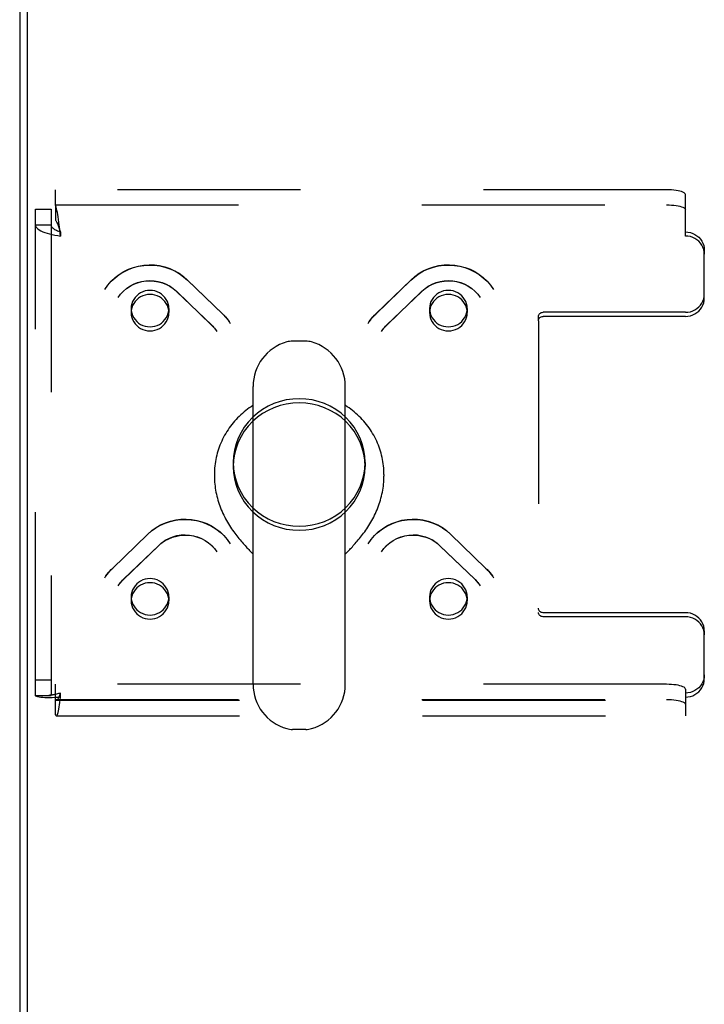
# Model space of a CAD drawing. Header units: inches. Extents: x 0 to 221, y 0 to 143.
# Tile 219 of 256: x 37.2 to 41.74, y 123.27 to 129.8. Entities that reach past the tile are written whole.
import ezdxf

# ---------------------------------------------------------------- set-up
doc = ezdxf.new("R2010")
doc.units = ezdxf.units.IN
doc.header["$LTSCALE"] = 12.142857
doc.header["$MEASUREMENT"] = 0
doc.linetypes.add('HIDDEN', pattern=[0.2, 0.1, -0.1])
doc.layers.get('0').update_dxf_attribs({"linetype": 'CONTINUOUS'})
doc.layers.add('DEFAULT_2', color=8, linetype='HIDDEN')

msp = doc.modelspace()

# ---------------------------------------------------------------- linework, layer by layer
at = {"color": 7, "linetype": 'Continuous'}
for p, q in [((37.2492, 117.9323), (37.2492, 135.6919)), ((39.0949, 127.6643), (39.0075, 127.6643)), ((38.7452, 125.3894), (38.7452, 127.3643)), ((39.3572, 125.3894), (39.3572, 127.3643)), ((38.4887, 126.7803), (38.4887, 126.7701)), ((39.6137, 126.7803), (39.6137, 126.7701)), ((39.3572, 126.252), (39.3755, 126.2711)), ((39.3755, 126.2711), (39.3863, 126.2824)), ((39.0949, 125.0893), (39.0075, 125.0893))]:
    msp.add_line(p, q, dxfattribs=at)
at = {"color": 3, "linetype": 'Continuous'}
msp.add_line((37.1972, 135.5799), (37.1972, 118.0319), dxfattribs=at)
at = {"color": 7, "linetype": 'Continuous'}
for points in [[(38.7452, 127.2382), (38.7444, 127.2377), (38.7321, 127.2297), (38.7201, 127.2215), (38.7083, 127.2129), (38.6968, 127.204), (38.6854, 127.1949), (38.6744, 127.1855), (38.6636, 127.1757), (38.653, 127.1658), (38.6428, 127.1555), (38.6328, 127.145), (38.6231, 127.1343), (38.6137, 127.1233), (38.6046, 127.1121), (38.5958, 127.1006), (38.5873, 127.089), (38.5792, 127.0771), (38.5713, 127.065), (38.5638, 127.0527), (38.5566, 127.0403), (38.5498, 127.0276), (38.5433, 127.0148), (38.5372, 127.0019), (38.5314, 126.9888), (38.5259, 126.9755), (38.5209, 126.9621), (38.5161, 126.9486), (38.5118, 126.935), (38.5078, 126.9213), (38.5042, 126.9075), (38.501, 126.8936), (38.4981, 126.8796), (38.4956, 126.8655), (38.4935, 126.8514), (38.4918, 126.8372), (38.4904, 126.8231), (38.4895, 126.8088), (38.4889, 126.7946), (38.4887, 126.7803)], [(39.6137, 126.7803), (39.6135, 126.7946), (39.613, 126.8088), (39.612, 126.823), (39.6107, 126.8372), (39.6089, 126.8514), (39.6068, 126.8655), (39.6043, 126.8795), (39.6015, 126.8935), (39.5983, 126.9074), (39.5946, 126.9212), (39.5907, 126.935), (39.5863, 126.9486), (39.5816, 126.9621), (39.5765, 126.9755), (39.5711, 126.9887), (39.5653, 127.0018), (39.5591, 127.0148), (39.5527, 127.0276), (39.5458, 127.0402), (39.5386, 127.0527), (39.5311, 127.065), (39.5233, 127.0771), (39.5151, 127.0889), (39.5066, 127.1006), (39.4979, 127.1121), (39.4887, 127.1233), (39.4793, 127.1343), (39.4696, 127.145), (39.4597, 127.1555), (39.4494, 127.1658), (39.4389, 127.1758), (39.428, 127.1855), (39.417, 127.1949), (39.4057, 127.2041), (39.3941, 127.2129), (39.3823, 127.2215), (39.3703, 127.2297), (39.358, 127.2377), (39.3572, 127.2382)], [(38.4887, 126.7701), (38.4889, 126.7568), (38.4894, 126.7434), (38.4902, 126.73), (38.4914, 126.7166), (38.4929, 126.7032), (38.4947, 126.6898), (38.4968, 126.6764), (38.4993, 126.6631), (38.502, 126.6498), (38.5051, 126.6366), (38.5085, 126.6234), (38.5122, 126.6103), (38.5161, 126.5973), (38.5204, 126.5844), (38.5249, 126.5717), (38.5296, 126.559), (38.5347, 126.5465), (38.5399, 126.5341), (38.5454, 126.5219), (38.5511, 126.5099), (38.5571, 126.498), (38.5631, 126.4864), (38.5694, 126.4749), (38.5758, 126.4636), (38.5824, 126.4525), (38.5891, 126.4417), (38.5959, 126.4311), (38.6028, 126.4207), (38.6097, 126.4105), (38.6167, 126.4006), (38.6238, 126.3909), (38.6309, 126.3815), (38.6379, 126.3723), (38.645, 126.3634), (38.652, 126.3547), (38.6589, 126.3463), (38.6658, 126.3381), (38.6726, 126.3303), (38.6793, 126.3226), (38.6858, 126.3153), (38.6923, 126.3082), (38.6985, 126.3013), (38.7046, 126.2948), (38.7105, 126.2885), (38.7162, 126.2824), (38.7217, 126.2766), (38.7452, 126.252)], [(39.3863, 126.2824), (39.392, 126.2885), (39.3979, 126.2948), (39.404, 126.3014), (39.4102, 126.3082), (39.4166, 126.3153), (39.4232, 126.3227), (39.4299, 126.3303), (39.4366, 126.3382), (39.4435, 126.3463), (39.4505, 126.3547), (39.4575, 126.3634), (39.4645, 126.3723), (39.4716, 126.3815), (39.4787, 126.3909), (39.4857, 126.4006), (39.4927, 126.4105), (39.4997, 126.4207), (39.5066, 126.4311), (39.5134, 126.4417), (39.5201, 126.4526), (39.5266, 126.4637), (39.533, 126.4749), (39.5393, 126.4864), (39.5454, 126.4981), (39.5513, 126.5099), (39.557, 126.522), (39.5625, 126.5342), (39.5678, 126.5465), (39.5728, 126.559), (39.5776, 126.5717), (39.5821, 126.5845), (39.5863, 126.5974), (39.5903, 126.6103), (39.594, 126.6234), (39.5973, 126.6366), (39.6004, 126.6498), (39.6032, 126.6631), (39.6056, 126.6765), (39.6078, 126.6898), (39.6096, 126.7032), (39.6111, 126.7166), (39.6122, 126.73), (39.6131, 126.7434), (39.6136, 126.7568), (39.6137, 126.7701)]]:
    msp.add_lwpolyline(points, dxfattribs=at)
for centre, radius, start, end in [((39.0512, 127.3643), 0.306, 105.63034, 180), ((39.0075, 127.5206), 0.1437, 90, 105.63034), ((39.0949, 127.5206), 0.1437, 74.36966, 90), ((39.0512, 127.3643), 0.306, 0, 74.36966), ((39.0512, 125.3893), 0.306, 180, 254.36966), ((39.0512, 125.3893), 0.306, 285.63034, 360), ((39.0075, 125.2331), 0.1437, 254.36966, 270), ((39.0949, 125.2331), 0.1437, 270, 285.63034)]:
    msp.add_arc(centre, radius, start, end, dxfattribs=at)
at = {"layer": 'DEFAULT_2', "color": 8, "linetype": 'HIDDEN'}
for p, q in [((37.4352, 128.5665), (37.4352, 128.6688)), ((41.4887, 128.6688), (37.4352, 128.6688)), ((41.6137, 128.3619), (41.6137, 128.6365)), ((37.3012, 125.3152), (37.3012, 128.5394)), ((37.3012, 128.5394), (37.4052, 128.5394)), ((37.4052, 128.5394), (37.4052, 125.3152)), ((37.4352, 128.5684), (41.4887, 128.5684)), ((37.4352, 128.5665), (37.4352, 128.466)), ((37.3012, 128.437), (37.4052, 128.437)), ((37.4627, 128.4051), (37.4588, 128.4362)), ((37.4659, 128.3958), (37.4588, 128.4169)), ((37.4659, 128.3803), (37.4627, 128.4051)), ((37.4682, 128.3888), (37.4659, 128.3958)), ((37.4682, 128.3888), (37.4682, 128.3619)), ((37.4682, 128.3619), (37.4659, 128.3803)), ((41.7387, 128.2681), (41.7387, 128.2412)), ((41.7387, 127.9497), (41.7387, 128.2412)), ((38.3091, 128.0714), (38.5421, 127.8464)), ((38.3108, 128.0694), (38.5437, 127.8444)), ((39.5587, 127.8444), (39.7917, 128.0694)), ((39.5603, 127.8464), (39.7933, 128.0714)), ((38.2369, 127.9966), (38.4698, 127.7716)), ((38.2385, 127.9947), (38.4714, 127.7696)), ((39.631, 127.7696), (39.864, 127.9947)), ((39.6326, 127.7716), (39.8655, 127.9966)), ((37.9367, 127.8806), (37.9367, 127.8537)), ((38.1867, 127.8806), (38.1867, 127.8537)), ((39.9158, 127.8806), (39.9158, 127.8537)), ((40.1658, 127.8806), (40.1658, 127.8537)), ((40.6387, 127.8), (40.6387, 127.8269)), ((40.6387, 127.8), (40.6387, 125.8657)), ((41.6137, 127.8559), (40.6687, 127.8559)), ((41.6137, 127.829), (40.6687, 127.829)), ((38.6137, 126.8598), (38.6137, 126.8329)), ((39.4887, 126.8598), (39.4887, 126.8329)), ((37.8126, 126.1577), (38.0455, 126.3827)), ((37.8142, 126.1597), (38.0471, 126.3847)), ((40.0553, 126.3847), (40.2883, 126.1597)), ((40.0569, 126.3827), (40.2899, 126.1577)), ((37.8849, 126.083), (38.1178, 126.308)), ((37.8864, 126.0849), (38.1194, 126.3099)), ((39.9831, 126.3099), (40.216, 126.0849)), ((39.9846, 126.308), (40.2176, 126.083)), ((37.9367, 125.9689), (37.9367, 125.942)), ((38.1867, 125.9689), (38.1867, 125.942)), ((39.9158, 125.9689), (39.9158, 125.942)), ((40.1658, 125.9689), (40.1658, 125.942)), ((41.6137, 125.8637), (40.6687, 125.8637)), ((41.6137, 125.8368), (40.6687, 125.8368)), ((41.7387, 125.7429), (41.7387, 125.716)), ((41.7387, 125.4245), (41.7387, 125.716)), ((37.3012, 125.4175), (37.4052, 125.4175)), ((37.4352, 125.1857), (37.4352, 125.3885)), ((41.4887, 125.3885), (37.4352, 125.3885)), ((37.4237, 125.3196), (37.4149, 125.3179)), ((37.4682, 125.3038), (37.4682, 125.3307)), ((41.6137, 125.3562), (41.6137, 125.3038)), ((37.3012, 125.3152), (37.4052, 125.3152)), ((37.4352, 125.2881), (41.4887, 125.2881)), ((37.4407, 125.284), (41.6137, 125.284)), ((41.6137, 125.3038), (41.6137, 125.18)), ((37.4407, 125.18), (41.6137, 125.18))]:
    msp.add_line(p, q, dxfattribs=at)
for points in [[(41.6137, 128.6365), (41.6126, 128.6407), (41.6095, 128.6448), (41.6042, 128.6488), (41.597, 128.6526), (41.5879, 128.6562), (41.5771, 128.6593), (41.5648, 128.6621), (41.5512, 128.6645), (41.5365, 128.6664), (41.5211, 128.6677), (41.5052, 128.6685), (41.4887, 128.6688)], [(37.4588, 128.4362), (37.4564, 128.4544), (37.4541, 128.4719), (37.4517, 128.4886), (37.4494, 128.5043), (37.447, 128.5187), (37.4446, 128.5317), (37.4423, 128.5431), (37.4399, 128.5528), (37.4376, 128.5606), (37.4352, 128.5665)], [(41.4887, 128.5684), (41.5052, 128.5681), (41.5211, 128.5673), (41.5365, 128.5659), (41.5512, 128.564), (41.5648, 128.5617), (41.5771, 128.5589), (41.5879, 128.5557), (41.597, 128.5522), (41.6042, 128.5484), (41.6095, 128.5444), (41.6126, 128.5403), (41.6137, 128.536)], [(37.4588, 128.4169), (37.4564, 128.4237), (37.4541, 128.4303), (37.4517, 128.4366), (37.4494, 128.4426), (37.447, 128.448), (37.4446, 128.4529), (37.4423, 128.4572), (37.4399, 128.4608), (37.4376, 128.4638), (37.4352, 128.466)], [(37.3012, 128.437), (37.3023, 128.4299), (37.3054, 128.4229), (37.3106, 128.4159), (37.3178, 128.4092), (37.3268, 128.4026), (37.3377, 128.3964), (37.3501, 128.3905), (37.3641, 128.385), (37.3794, 128.3799), (37.3958, 128.3753), (37.4131, 128.3712), (37.4311, 128.3676), (37.4495, 128.3645), (37.4682, 128.3619)], [(37.4052, 128.437), (37.4056, 128.4329), (37.4068, 128.4288), (37.4088, 128.4248), (37.4115, 128.4208), (37.4149, 128.417), (37.419, 128.4132), (37.4237, 128.4096), (37.4289, 128.4061), (37.4347, 128.4027), (37.4409, 128.3996), (37.4474, 128.3966), (37.4542, 128.3938), (37.4612, 128.3912), (37.4682, 128.3888)], [(41.6137, 128.3888), (41.6302, 128.3878), (41.6461, 128.3847), (41.6615, 128.3796), (41.6762, 128.3727), (41.6898, 128.3639), (41.7021, 128.3535), (41.7129, 128.3416), (41.722, 128.3285), (41.7292, 128.3143), (41.7345, 128.2994), (41.7376, 128.284), (41.7387, 128.2681)], [(41.7387, 128.2412), (41.7376, 128.2571), (41.7345, 128.2724), (41.7292, 128.2874), (41.722, 128.3016), (41.7129, 128.3147), (41.7021, 128.3266), (41.6898, 128.337), (41.6762, 128.3457), (41.6615, 128.3527), (41.6461, 128.3578), (41.6302, 128.3609), (41.6137, 128.3619)], [(37.762, 128.0075), (37.782, 128.0357), (37.8047, 128.0619), (37.8301, 128.0859), (37.8578, 128.1073), (37.8876, 128.1258), (37.919, 128.1414), (37.9519, 128.1538), (37.9858, 128.1629), (38.0205, 128.1687), (38.0556, 128.171), (38.0907, 128.1699), (38.1255, 128.1653), (38.1596, 128.1574), (38.1927, 128.1462), (38.2246, 128.1318), (38.2548, 128.1145), (38.283, 128.0942), (38.3091, 128.0714)], [(37.762, 128.0075), (37.7819, 128.0356), (37.8047, 128.0616), (37.8301, 128.0852), (37.8578, 128.1063), (37.8875, 128.1245), (37.919, 128.1398), (37.952, 128.152), (37.986, 128.1609), (38.0207, 128.1666), (38.0559, 128.1688), (38.0912, 128.1677), (38.1261, 128.1631), (38.1605, 128.1553), (38.1938, 128.1441), (38.2258, 128.1298), (38.2562, 128.1124), (38.2846, 128.0922), (38.3108, 128.0694)], [(39.7917, 128.0694), (39.8178, 128.0922), (39.8462, 128.1124), (39.8766, 128.1298), (39.9086, 128.1441), (39.9419, 128.1552), (39.9761, 128.1631), (40.0111, 128.1677), (40.0463, 128.1688), (40.0815, 128.1666), (40.1163, 128.161), (40.1503, 128.152), (40.1833, 128.1399), (40.2148, 128.1246), (40.2446, 128.1063), (40.2723, 128.0852), (40.2977, 128.0616), (40.3205, 128.0356), (40.3405, 128.0075)], [(39.7933, 128.0714), (39.8195, 128.0943), (39.8479, 128.1146), (39.8784, 128.1321), (39.9104, 128.1465), (39.9438, 128.1577), (39.9781, 128.1655), (40.013, 128.17), (40.0482, 128.171), (40.0833, 128.1685), (40.1179, 128.1627), (40.1517, 128.1535), (40.1844, 128.141), (40.2156, 128.1254), (40.2451, 128.1069), (40.2726, 128.0856), (40.2978, 128.0618), (40.3205, 128.0357), (40.3405, 128.0075)], [(37.8506, 127.953), (37.8667, 127.9752), (37.8853, 127.9955), (37.906, 128.0137), (37.9288, 128.0295), (37.9532, 128.0427), (37.979, 128.0532), (38.0058, 128.0608), (38.0333, 128.0655), (38.0612, 128.0671), (38.089, 128.0656), (38.1165, 128.0611), (38.1433, 128.0536), (38.169, 128.0433), (38.1934, 128.0302), (38.2161, 128.0146), (38.2369, 127.9966)], [(37.8506, 127.953), (37.8668, 127.9752), (37.8856, 127.9953), (37.9065, 128.0132), (37.9294, 128.0287), (37.9539, 128.0416), (37.9798, 128.0517), (38.0067, 128.0591), (38.0342, 128.0635), (38.0621, 128.0649), (38.0899, 128.0634), (38.1175, 128.0589), (38.1443, 128.0515), (38.1702, 128.0412), (38.1947, 128.0282), (38.2176, 128.0126), (38.2385, 127.9947)], [(39.864, 127.9947), (39.8849, 128.0126), (39.9077, 128.0282), (39.9322, 128.0412), (39.958, 128.0514), (39.9848, 128.0589), (40.0123, 128.0634), (40.0402, 128.0649), (40.0681, 128.0635), (40.0956, 128.0591), (40.1225, 128.0518), (40.1484, 128.0416), (40.1729, 128.0288), (40.1959, 128.0133), (40.2168, 127.9953), (40.2356, 127.9752), (40.2518, 127.953)], [(39.8655, 127.9966), (39.8864, 128.0146), (39.9092, 128.0303), (39.9337, 128.0434), (39.9596, 128.0537), (39.9865, 128.0612), (40.014, 128.0656), (40.0419, 128.0671), (40.0698, 128.0654), (40.0972, 128.0607), (40.124, 128.053), (40.1497, 128.0425), (40.174, 128.0293), (40.1966, 128.0135), (40.2173, 127.9954), (40.2358, 127.9751), (40.2518, 127.953)], [(38.0617, 128.0013), (38.0453, 128.0003), (38.0293, 127.9972), (38.0138, 127.9921), (37.9992, 127.9851), (37.9856, 127.9764), (37.9733, 127.966), (37.9625, 127.9541), (37.9534, 127.941), (37.9462, 127.9268), (37.9409, 127.9118), (37.9377, 127.8963), (37.9367, 127.8806)], [(38.15, 127.966), (38.1378, 127.9764), (38.1242, 127.9851), (38.1095, 127.9921), (38.094, 127.9972), (38.078, 128.0003), (38.0617, 128.0013)], [(40.0408, 128.0013), (40.0245, 128.0003), (40.0084, 127.9972), (39.9929, 127.9921), (39.9783, 127.9851), (39.9647, 127.9764), (39.9524, 127.966)], [(40.1658, 127.8806), (40.1647, 127.8963), (40.1615, 127.9118), (40.1563, 127.9268), (40.149, 127.941), (40.1399, 127.9541), (40.1292, 127.966), (40.1169, 127.9764), (40.1033, 127.9851), (40.0886, 127.9921), (40.0731, 127.9972), (40.0571, 128.0003), (40.0408, 128.0013)], [(38.0617, 127.9744), (38.0453, 127.9734), (38.0293, 127.9703), (38.0138, 127.9652), (37.9992, 127.9582), (37.9856, 127.9495), (37.9733, 127.939), (37.9625, 127.9272), (37.9534, 127.914), (37.9462, 127.8999), (37.9409, 127.8849), (37.9377, 127.8694), (37.9367, 127.8537)], [(38.15, 127.939), (38.1378, 127.9495), (38.1242, 127.9582), (38.1095, 127.9652), (38.094, 127.9703), (38.078, 127.9734), (38.0617, 127.9744)], [(38.1867, 127.8806), (38.1856, 127.8963), (38.1824, 127.9118), (38.1771, 127.9268), (38.1699, 127.941), (38.1609, 127.954), (38.15, 127.966)], [(38.1867, 127.8537), (38.1856, 127.8694), (38.1824, 127.8849), (38.1771, 127.8999), (38.1699, 127.914), (38.1609, 127.9271), (38.15, 127.939)], [(39.9524, 127.966), (39.9415, 127.954), (39.9325, 127.941), (39.9253, 127.9268), (39.92, 127.9118), (39.9169, 127.8963), (39.9158, 127.8806)], [(39.9524, 127.939), (39.9415, 127.9271), (39.9325, 127.914), (39.9253, 127.8999), (39.92, 127.8849), (39.9169, 127.8694), (39.9158, 127.8537)], [(40.0408, 127.9744), (40.0245, 127.9734), (40.0084, 127.9703), (39.9929, 127.9652), (39.9783, 127.9582), (39.9647, 127.9495), (39.9524, 127.939)], [(40.1658, 127.8537), (40.1647, 127.8694), (40.1615, 127.8849), (40.1563, 127.8999), (40.149, 127.914), (40.1399, 127.9272), (40.1292, 127.939), (40.1169, 127.9495), (40.1033, 127.9582), (40.0886, 127.9652), (40.0731, 127.9703), (40.0571, 127.9734), (40.0408, 127.9744)], [(41.6137, 127.8559), (41.6302, 127.857), (41.6461, 127.86), (41.6615, 127.8651), (41.6762, 127.8721), (41.6898, 127.8809), (41.7021, 127.8913), (41.7129, 127.9031), (41.722, 127.9163), (41.7292, 127.9304), (41.7345, 127.9454), (41.7376, 127.9607), (41.7387, 127.9766)], [(41.6137, 127.829), (41.6302, 127.83), (41.6461, 127.8331), (41.6615, 127.8382), (41.6762, 127.8452), (41.6898, 127.8539), (41.7021, 127.8643), (41.7129, 127.8762), (41.722, 127.8893), (41.7292, 127.9035), (41.7345, 127.9185), (41.7376, 127.9338), (41.7387, 127.9497)], [(37.9367, 127.8806), (37.9377, 127.8648), (37.9409, 127.8493), (37.9462, 127.8344), (37.9534, 127.8202), (37.9625, 127.8071), (37.9733, 127.7952)], [(38.0617, 127.7598), (38.0781, 127.7609), (38.094, 127.764), (38.1095, 127.769), (38.1242, 127.776), (38.1377, 127.7848), (38.15, 127.7952), (38.1608, 127.8071), (38.1699, 127.8202), (38.1771, 127.8344), (38.1824, 127.8493), (38.1856, 127.8648), (38.1867, 127.8806)], [(39.9158, 127.8806), (39.9169, 127.8648), (39.92, 127.8493), (39.9253, 127.8344), (39.9325, 127.8202), (39.9416, 127.8071), (39.9524, 127.7952), (39.9647, 127.7848), (39.9783, 127.776), (39.9929, 127.769), (40.0084, 127.764), (40.0243, 127.7609), (40.0408, 127.7598)], [(40.1292, 127.7952), (40.1399, 127.8071), (40.149, 127.8202), (40.1563, 127.8344), (40.1615, 127.8493), (40.1647, 127.8648), (40.1658, 127.8806)], [(37.9367, 127.8537), (37.9377, 127.8379), (37.9409, 127.8224), (37.9462, 127.8075), (37.9534, 127.7933), (37.9625, 127.7802), (37.9733, 127.7683)], [(38.0617, 127.7329), (38.0781, 127.734), (38.094, 127.737), (38.1095, 127.7421), (38.1242, 127.7491), (38.1377, 127.7579), (38.15, 127.7683), (38.1608, 127.7802), (38.1699, 127.7933), (38.1771, 127.8075), (38.1824, 127.8224), (38.1856, 127.8379), (38.1867, 127.8537)], [(38.5421, 127.8464), (38.5518, 127.8366), (38.5612, 127.8264), (38.5701, 127.8159), (38.5786, 127.8051), (38.5867, 127.7939), (38.5943, 127.7824)], [(38.5437, 127.8444), (38.5532, 127.8349), (38.5622, 127.825), (38.5709, 127.8148), (38.5791, 127.8043), (38.5869, 127.7935)], [(39.5081, 127.7824), (39.5157, 127.7939), (39.5238, 127.8051), (39.5323, 127.8159), (39.5412, 127.8264), (39.5506, 127.8366), (39.5603, 127.8464)], [(39.5155, 127.7935), (39.5233, 127.8043), (39.5315, 127.8148), (39.5402, 127.825), (39.5493, 127.8349), (39.5587, 127.8444)], [(39.9158, 127.8537), (39.9169, 127.8379), (39.92, 127.8224), (39.9253, 127.8075), (39.9325, 127.7933), (39.9416, 127.7802), (39.9524, 127.7683), (39.9647, 127.7579), (39.9783, 127.7491), (39.9929, 127.7421), (40.0084, 127.737), (40.0243, 127.734), (40.0408, 127.7329)], [(40.1292, 127.7683), (40.1399, 127.7802), (40.149, 127.7933), (40.1563, 127.8075), (40.1615, 127.8224), (40.1647, 127.8379), (40.1658, 127.8537)], [(40.6387, 127.8269), (40.6393, 127.8327), (40.641, 127.838), (40.6438, 127.843), (40.6475, 127.8474), (40.6521, 127.851), (40.6572, 127.8537), (40.6628, 127.8553), (40.6687, 127.8559)], [(40.6387, 127.8), (40.6393, 127.8058), (40.641, 127.8111), (40.6438, 127.8161), (40.6475, 127.8205), (40.6521, 127.8241), (40.6572, 127.8268), (40.6628, 127.8284), (40.6687, 127.829)], [(37.9733, 127.7952), (37.9857, 127.7847), (37.9992, 127.776), (38.0138, 127.769), (38.0293, 127.764), (38.0452, 127.7609), (38.0617, 127.7598)], [(37.9733, 127.7683), (37.9857, 127.7578), (37.9992, 127.7491), (38.0138, 127.7421), (38.0293, 127.737), (38.0452, 127.734), (38.0617, 127.7329)], [(38.4698, 127.7716), (38.4765, 127.7649), (38.4829, 127.758), (38.489, 127.7508), (38.4949, 127.7434), (38.5004, 127.7358), (38.5057, 127.728)], [(38.4714, 127.7696), (38.4778, 127.7633), (38.4839, 127.7566), (38.4897, 127.7498), (38.4953, 127.7427), (38.5007, 127.7355)], [(39.5968, 127.728), (39.602, 127.7358), (39.6076, 127.7434), (39.6134, 127.7508), (39.6195, 127.758), (39.6259, 127.7649), (39.6326, 127.7716)], [(39.6018, 127.7355), (39.6071, 127.7427), (39.6127, 127.7498), (39.6185, 127.7566), (39.6247, 127.7633), (39.631, 127.7696)], [(40.0408, 127.7598), (40.0572, 127.7609), (40.0731, 127.764), (40.0886, 127.769), (40.1033, 127.776), (40.1168, 127.7847), (40.1292, 127.7952)], [(40.0408, 127.7329), (40.0572, 127.734), (40.0731, 127.737), (40.0886, 127.7421), (40.1033, 127.7491), (40.1168, 127.7578), (40.1292, 127.7683)], [(39.0512, 127.2824), (39.0081, 127.2803), (38.9659, 127.2743), (38.9242, 127.2642), (38.8838, 127.2502), (38.845, 127.2325), (38.8082, 127.2112), (38.7737, 127.1864), (38.7419, 127.1586), (38.713, 127.1279), (38.6874, 127.0946), (38.6654, 127.059), (38.647, 127.0215), (38.6326, 126.9824), (38.6221, 126.9422), (38.6158, 126.9012), (38.6137, 126.8598)], [(39.4887, 126.8598), (39.4866, 126.9012), (39.4803, 126.9422), (39.4699, 126.9824), (39.4554, 127.0215), (39.437, 127.059), (39.415, 127.0946), (39.3894, 127.1279), (39.3606, 127.1586), (39.3288, 127.1864), (39.2943, 127.2112), (39.2574, 127.2325), (39.2186, 127.2502), (39.1782, 127.2642), (39.1366, 127.2743), (39.0943, 127.2803), (39.0512, 127.2824)], [(39.0512, 127.2555), (39.0081, 127.2534), (38.9659, 127.2473), (38.9242, 127.2372), (38.8838, 127.2233), (38.845, 127.2055), (38.8082, 127.1842), (38.7737, 127.1595), (38.7419, 127.1317), (38.713, 127.1009), (38.6874, 127.0676), (38.6654, 127.0321), (38.647, 126.9946), (38.6326, 126.9555), (38.6221, 126.9153), (38.6158, 126.8743), (38.6137, 126.8329)], [(39.4887, 126.8329), (39.4866, 126.8743), (39.4803, 126.9153), (39.4699, 126.9555), (39.4554, 126.9946), (39.437, 127.0321), (39.415, 127.0676), (39.3894, 127.1009), (39.3606, 127.1317), (39.3288, 127.1595), (39.2943, 127.1842), (39.2574, 127.2055), (39.2186, 127.2233), (39.1782, 127.2372), (39.1366, 127.2473), (39.0943, 127.2534), (39.0512, 127.2555)], [(38.6137, 126.8598), (38.6158, 126.8184), (38.6221, 126.7773), (38.6326, 126.7371), (38.647, 126.6981), (38.6654, 126.6606), (38.6874, 126.625), (38.713, 126.5917), (38.7419, 126.561), (38.7737, 126.5331), (38.8082, 126.5084), (38.845, 126.4871), (38.8838, 126.4694), (38.9242, 126.4554), (38.9659, 126.4453), (39.0081, 126.4393), (39.0512, 126.4372)], [(38.6137, 126.8329), (38.6158, 126.7914), (38.6221, 126.7504), (38.6326, 126.7102), (38.647, 126.6711), (38.6654, 126.6337), (38.6874, 126.5981), (38.713, 126.5648), (38.7419, 126.534), (38.7737, 126.5062), (38.8082, 126.4815), (38.845, 126.4602), (38.8838, 126.4424), (38.9242, 126.4285), (38.9659, 126.4184), (39.0081, 126.4123), (39.0512, 126.4103)], [(39.0512, 126.4372), (39.0943, 126.4393), (39.1366, 126.4453), (39.1782, 126.4554), (39.2186, 126.4694), (39.2574, 126.4871), (39.2943, 126.5084), (39.3288, 126.5331), (39.3606, 126.561), (39.3894, 126.5917), (39.415, 126.625), (39.437, 126.6606), (39.4554, 126.6981), (39.4699, 126.7371), (39.4803, 126.7773), (39.4866, 126.8184), (39.4887, 126.8598)], [(39.0512, 126.4103), (39.0943, 126.4123), (39.1366, 126.4184), (39.1782, 126.4285), (39.2186, 126.4424), (39.2574, 126.4602), (39.2943, 126.4815), (39.3288, 126.5062), (39.3606, 126.534), (39.3894, 126.5648), (39.415, 126.5981), (39.437, 126.6337), (39.4554, 126.6711), (39.4699, 126.7102), (39.4803, 126.7504), (39.4866, 126.7914), (39.4887, 126.8329)], [(38.0455, 126.3827), (38.0717, 126.4056), (38.1001, 126.4258), (38.1304, 126.4431), (38.1624, 126.4574), (38.1957, 126.4686), (38.23, 126.4765), (38.2649, 126.481), (38.3002, 126.4822), (38.3354, 126.4799), (38.3701, 126.4743), (38.4042, 126.4654), (38.4371, 126.4532), (38.4686, 126.4379), (38.4984, 126.4196), (38.5261, 126.3986), (38.5515, 126.3749), (38.5743, 126.3489), (38.5943, 126.3208)], [(38.0471, 126.3847), (38.0733, 126.4077), (38.1018, 126.428), (38.1322, 126.4454), (38.1643, 126.4598), (38.1976, 126.471), (38.232, 126.4789), (38.2669, 126.4833), (38.302, 126.4843), (38.3371, 126.4819), (38.3717, 126.476), (38.4055, 126.4668), (38.4382, 126.4543), (38.4695, 126.4388), (38.499, 126.4202), (38.5265, 126.399), (38.5517, 126.3751), (38.5744, 126.349), (38.5943, 126.3208)], [(39.5081, 126.3208), (39.5281, 126.349), (39.5509, 126.3753), (39.5763, 126.3992), (39.604, 126.4206), (39.6337, 126.4392), (39.6652, 126.4548), (39.698, 126.4672), (39.732, 126.4763), (39.7667, 126.482), (39.8017, 126.4843), (39.8369, 126.4832), (39.8716, 126.4787), (39.9058, 126.4707), (39.9389, 126.4595), (39.9707, 126.4452), (40.0009, 126.4278), (40.0292, 126.4076), (40.0553, 126.3847)], [(39.5081, 126.3208), (39.5281, 126.3489), (39.5509, 126.3749), (39.5763, 126.3985), (39.604, 126.4196), (39.6337, 126.4379), (39.6652, 126.4532), (39.6981, 126.4653), (39.7321, 126.4743), (39.7669, 126.4799), (39.8021, 126.4822), (39.8373, 126.481), (39.8723, 126.4765), (39.9066, 126.4686), (39.9399, 126.4574), (39.972, 126.4431), (40.0023, 126.4258), (40.0307, 126.4056), (40.0569, 126.3827)], [(38.1178, 126.308), (38.1387, 126.326), (38.1615, 126.3416), (38.186, 126.3545), (38.2118, 126.3648), (38.2386, 126.3722), (38.2662, 126.3767), (38.294, 126.3783), (38.3219, 126.3768), (38.3495, 126.3724), (38.3763, 126.3651), (38.4022, 126.355), (38.4268, 126.3421), (38.4497, 126.3266), (38.4707, 126.3087), (38.4894, 126.2885), (38.5057, 126.2664)], [(38.1194, 126.3099), (38.1402, 126.328), (38.1631, 126.3436), (38.1876, 126.3567), (38.2134, 126.3671), (38.2403, 126.3745), (38.2679, 126.379), (38.2958, 126.3804), (38.3236, 126.3787), (38.3511, 126.374), (38.3778, 126.3664), (38.4035, 126.3559), (38.4278, 126.3426), (38.4504, 126.3268), (38.4711, 126.3087), (38.4896, 126.2885), (38.5057, 126.2664)], [(39.5968, 126.2664), (39.6129, 126.2885), (39.6314, 126.3088), (39.6522, 126.327), (39.675, 126.3428), (39.6994, 126.3561), (39.7252, 126.3666), (39.752, 126.3742), (39.7795, 126.3788), (39.8073, 126.3804), (39.8352, 126.3789), (39.8627, 126.3744), (39.8894, 126.3669), (39.9152, 126.3566), (39.9395, 126.3435), (39.9623, 126.3279), (39.9831, 126.3099)], [(39.5968, 126.2664), (39.613, 126.2885), (39.6317, 126.3087), (39.6527, 126.3266), (39.6756, 126.342), (39.7001, 126.3549), (39.726, 126.3651), (39.7528, 126.3724), (39.7804, 126.3768), (39.8082, 126.3783), (39.8361, 126.3767), (39.8636, 126.3722), (39.8905, 126.3648), (39.9163, 126.3546), (39.9409, 126.3416), (39.9637, 126.326), (39.9846, 126.308)], [(37.762, 126.0958), (37.7696, 126.1072), (37.7776, 126.1184), (37.7861, 126.1293), (37.7951, 126.1398), (37.8044, 126.1499), (37.8142, 126.1597)], [(37.7693, 126.1069), (37.7771, 126.1177), (37.7854, 126.1282), (37.7941, 126.1384), (37.8031, 126.1482), (37.8126, 126.1577)], [(40.2883, 126.1597), (40.298, 126.1499), (40.3074, 126.1398), (40.3163, 126.1293), (40.3248, 126.1184), (40.3329, 126.1072), (40.3405, 126.0958)], [(40.2899, 126.1577), (40.2993, 126.1482), (40.3084, 126.1384), (40.317, 126.1282), (40.3253, 126.1177), (40.3331, 126.1069)], [(37.8506, 126.0414), (37.8558, 126.0491), (37.8614, 126.0567), (37.8672, 126.0641), (37.8734, 126.0713), (37.8798, 126.0782), (37.8864, 126.0849)], [(37.8556, 126.0488), (37.8609, 126.0561), (37.8665, 126.0631), (37.8724, 126.07), (37.8785, 126.0766), (37.8849, 126.083)], [(37.9733, 126.0543), (37.9625, 126.0424), (37.9534, 126.0293), (37.9462, 126.0151), (37.9409, 126.0002), (37.9377, 125.9847), (37.9367, 125.9689)], [(38.0617, 126.0896), (38.0452, 126.0886), (38.0293, 126.0855), (38.0138, 126.0804), (37.9992, 126.0735), (37.9857, 126.0648), (37.9733, 126.0543)], [(38.0617, 126.0627), (38.0452, 126.0617), (38.0293, 126.0586), (38.0138, 126.0535), (37.9992, 126.0466), (37.9857, 126.0379), (37.9733, 126.0274)], [(38.1867, 125.9689), (38.1856, 125.9847), (38.1824, 126.0002), (38.1771, 126.0151), (38.1699, 126.0293), (38.1608, 126.0424), (38.15, 126.0543), (38.1377, 126.0647), (38.1242, 126.0735), (38.1095, 126.0804), (38.094, 126.0855), (38.0781, 126.0886), (38.0617, 126.0896)], [(38.1867, 125.942), (38.1856, 125.9577), (38.1824, 125.9732), (38.1771, 125.9882), (38.1699, 126.0024), (38.1608, 126.0155), (38.15, 126.0274), (38.1377, 126.0378), (38.1242, 126.0466), (38.1095, 126.0535), (38.094, 126.0586), (38.0781, 126.0617), (38.0617, 126.0627)], [(40.0408, 126.0896), (40.0243, 126.0886), (40.0084, 126.0855), (39.9929, 126.0804), (39.9783, 126.0735), (39.9647, 126.0647), (39.9524, 126.0543), (39.9416, 126.0424), (39.9325, 126.0293), (39.9253, 126.0151), (39.92, 126.0002), (39.9169, 125.9847), (39.9158, 125.9689)], [(40.0408, 126.0627), (40.0243, 126.0617), (40.0084, 126.0586), (39.9929, 126.0535), (39.9783, 126.0466), (39.9647, 126.0378), (39.9524, 126.0274), (39.9416, 126.0155), (39.9325, 126.0024), (39.9253, 125.9882), (39.92, 125.9732), (39.9169, 125.9577), (39.9158, 125.942)], [(40.1292, 126.0543), (40.1168, 126.0648), (40.1033, 126.0735), (40.0886, 126.0804), (40.0731, 126.0855), (40.0572, 126.0886), (40.0408, 126.0896)], [(40.1292, 126.0274), (40.1168, 126.0379), (40.1033, 126.0466), (40.0886, 126.0535), (40.0731, 126.0586), (40.0572, 126.0617), (40.0408, 126.0627)], [(40.1658, 125.9689), (40.1647, 125.9847), (40.1615, 126.0002), (40.1563, 126.0151), (40.149, 126.0293), (40.1399, 126.0424), (40.1292, 126.0543)], [(40.216, 126.0849), (40.2227, 126.0782), (40.2291, 126.0713), (40.2352, 126.0641), (40.241, 126.0567), (40.2466, 126.0491), (40.2518, 126.0414)], [(40.2176, 126.083), (40.2239, 126.0766), (40.2301, 126.07), (40.2359, 126.0631), (40.2415, 126.0561), (40.2468, 126.0488)], [(37.9733, 126.0274), (37.9625, 126.0155), (37.9534, 126.0024), (37.9462, 125.9882), (37.9409, 125.9732), (37.9377, 125.9578), (37.9367, 125.942)], [(40.1658, 125.942), (40.1647, 125.9578), (40.1615, 125.9732), (40.1563, 125.9882), (40.149, 126.0024), (40.1399, 126.0155), (40.1292, 126.0274)], [(37.9367, 125.9689), (37.9377, 125.9531), (37.9409, 125.9377), (37.9462, 125.9227), (37.9534, 125.9085), (37.9625, 125.8954), (37.9733, 125.8835), (37.9856, 125.8731), (37.9992, 125.8643), (38.0138, 125.8574), (38.0293, 125.8523), (38.0453, 125.8492), (38.0617, 125.8482)], [(37.9367, 125.942), (37.9377, 125.9262), (37.9409, 125.9107), (37.9462, 125.8958), (37.9534, 125.8816), (37.9625, 125.8685), (37.9733, 125.8566), (37.9856, 125.8462), (37.9992, 125.8374), (38.0138, 125.8304), (38.0293, 125.8254), (38.0453, 125.8223), (38.0617, 125.8212)], [(38.15, 125.8835), (38.1609, 125.8955), (38.1699, 125.9085), (38.1771, 125.9227), (38.1824, 125.9377), (38.1856, 125.9531), (38.1867, 125.9689)], [(38.15, 125.8566), (38.1609, 125.8686), (38.1699, 125.8816), (38.1771, 125.8958), (38.1824, 125.9107), (38.1856, 125.9262), (38.1867, 125.942)], [(39.9158, 125.9689), (39.9169, 125.9531), (39.92, 125.9377), (39.9253, 125.9227), (39.9325, 125.9085), (39.9415, 125.8955), (39.9524, 125.8835)], [(39.9158, 125.942), (39.9169, 125.9262), (39.92, 125.9107), (39.9253, 125.8958), (39.9325, 125.8816), (39.9415, 125.8686), (39.9524, 125.8566)], [(40.0408, 125.8482), (40.0571, 125.8492), (40.0731, 125.8523), (40.0886, 125.8574), (40.1033, 125.8643), (40.1169, 125.8731), (40.1292, 125.8835), (40.1399, 125.8954), (40.149, 125.9085), (40.1563, 125.9227), (40.1615, 125.9377), (40.1647, 125.9531), (40.1658, 125.9689)], [(40.0408, 125.8212), (40.0571, 125.8223), (40.0731, 125.8254), (40.0886, 125.8304), (40.1033, 125.8374), (40.1169, 125.8462), (40.1292, 125.8566), (40.1399, 125.8685), (40.149, 125.8816), (40.1563, 125.8958), (40.1615, 125.9107), (40.1647, 125.9262), (40.1658, 125.942)], [(38.0617, 125.8482), (38.078, 125.8492), (38.094, 125.8523), (38.1095, 125.8574), (38.1242, 125.8643), (38.1378, 125.8731), (38.15, 125.8835)], [(38.0617, 125.8212), (38.078, 125.8223), (38.094, 125.8254), (38.1095, 125.8304), (38.1242, 125.8374), (38.1378, 125.8462), (38.15, 125.8566)], [(39.9524, 125.8835), (39.9647, 125.8731), (39.9783, 125.8643), (39.9929, 125.8574), (40.0084, 125.8523), (40.0245, 125.8492), (40.0408, 125.8482)], [(39.9524, 125.8566), (39.9647, 125.8462), (39.9783, 125.8374), (39.9929, 125.8304), (40.0084, 125.8254), (40.0245, 125.8223), (40.0408, 125.8212)], [(40.6687, 125.8637), (40.6628, 125.8643), (40.6572, 125.8659), (40.6521, 125.8686), (40.6475, 125.8722), (40.6438, 125.8766), (40.641, 125.8816), (40.6393, 125.8869), (40.6387, 125.8926)], [(40.6687, 125.8368), (40.6628, 125.8373), (40.6572, 125.839), (40.6521, 125.8417), (40.6475, 125.8452), (40.6438, 125.8496), (40.641, 125.8546), (40.6393, 125.86), (40.6387, 125.8657)], [(41.7387, 125.7429), (41.7376, 125.7588), (41.7345, 125.7742), (41.7292, 125.7891), (41.722, 125.8033), (41.7129, 125.8164), (41.7021, 125.8283), (41.6898, 125.8387), (41.6762, 125.8475), (41.6615, 125.8545), (41.6461, 125.8596), (41.6302, 125.8626), (41.6137, 125.8637)], [(41.7387, 125.716), (41.7376, 125.7319), (41.7345, 125.7473), (41.7292, 125.7622), (41.722, 125.7764), (41.7129, 125.7895), (41.7021, 125.8014), (41.6898, 125.8118), (41.6762, 125.8206), (41.6615, 125.8276), (41.6461, 125.8326), (41.6302, 125.8357), (41.6137, 125.8368)], [(41.7387, 125.4515), (41.7376, 125.4356), (41.7345, 125.4202), (41.7292, 125.4053), (41.722, 125.3911), (41.7129, 125.378), (41.7021, 125.3661), (41.6898, 125.3557), (41.6762, 125.3469), (41.6615, 125.3399), (41.6461, 125.3348), (41.6302, 125.3318), (41.6137, 125.3307)], [(41.6137, 125.3562), (41.6126, 125.3604), (41.6095, 125.3646), (41.6042, 125.3686), (41.597, 125.3724), (41.5879, 125.3759), (41.5771, 125.3791), (41.5648, 125.3818), (41.5512, 125.3842), (41.5365, 125.3861), (41.5211, 125.3874), (41.5052, 125.3883), (41.4887, 125.3885)], [(41.6137, 125.3038), (41.6302, 125.3049), (41.6461, 125.3079), (41.6615, 125.313), (41.6762, 125.32), (41.6898, 125.3288), (41.7021, 125.3392), (41.7129, 125.3511), (41.722, 125.3642), (41.7292, 125.3783), (41.7345, 125.3933), (41.7376, 125.4087), (41.7387, 125.4245)], [(37.4176, 125.3184), (37.4122, 125.3174), (37.4068, 125.3166), (37.4019, 125.316), (37.3978, 125.3156), (37.3944, 125.3153), (37.3919, 125.3152), (37.3904, 125.3152), (37.3898, 125.3152)], [(37.4149, 125.3179), (37.4115, 125.3172), (37.4088, 125.3166), (37.4068, 125.3161), (37.4056, 125.3156), (37.4052, 125.3152)], [(37.4682, 125.3307), (37.4612, 125.3285), (37.4542, 125.3266), (37.4474, 125.3248), (37.4409, 125.3232), (37.4347, 125.3218), (37.4289, 125.3206), (37.4237, 125.3196)], [(37.4407, 125.284), (37.4423, 125.2842), (37.4446, 125.2851), (37.447, 125.2868), (37.4494, 125.2893), (37.4517, 125.2925), (37.4541, 125.2963), (37.4564, 125.3008), (37.4588, 125.3059), (37.4611, 125.3115), (37.4635, 125.3176), (37.4659, 125.324), (37.4682, 125.3307)], [(37.4682, 125.3038), (37.4495, 125.3018), (37.4311, 125.3003), (37.4131, 125.2994), (37.3958, 125.299), (37.3794, 125.299), (37.3641, 125.2996), (37.3501, 125.3005), (37.3377, 125.3019), (37.3268, 125.3035), (37.3178, 125.3055), (37.3106, 125.3077), (37.3054, 125.3101), (37.3023, 125.3126), (37.3012, 125.3152)], [(37.4352, 125.2862), (37.4376, 125.2847), (37.4399, 125.2841), (37.4407, 125.284)], [(37.4407, 125.18), (37.4423, 125.1805), (37.4446, 125.1829), (37.447, 125.1874), (37.4494, 125.194), (37.4517, 125.2024), (37.4541, 125.2127), (37.4564, 125.2246), (37.4588, 125.2381), (37.4611, 125.253), (37.4635, 125.269), (37.4659, 125.286), (37.4682, 125.3038)], [(41.4887, 125.2881), (41.5052, 125.2878), (41.5211, 125.287), (41.5365, 125.2856), (41.5512, 125.2837), (41.5648, 125.2814), (41.5771, 125.2786), (41.5879, 125.2754), (41.597, 125.2719), (41.6042, 125.2681), (41.6095, 125.2641), (41.6126, 125.26), (41.6137, 125.2557)], [(37.4352, 125.1857), (37.4376, 125.1819), (37.4399, 125.1801), (37.4407, 125.18)]]:
    msp.add_lwpolyline(points, dxfattribs=at)

doc.saveas('drawing.dxf')
